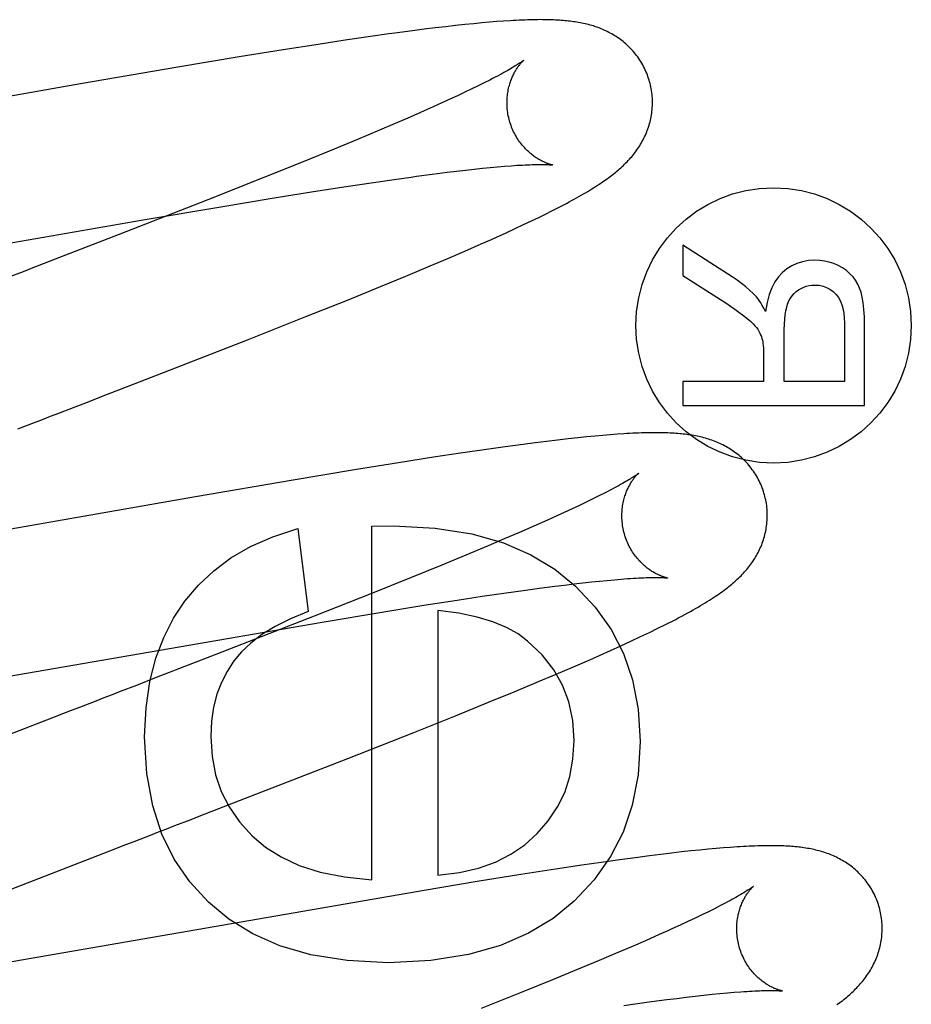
# Model space of a CAD drawing. Header units: inches. Extents: x 0 to 291, y 0 to 188.
# Tile 64 of 94: x 61.577 to 61.699, y 97.284 to 97.42. Entities that reach past the tile are written whole.
import ezdxf

# ---------------------------------------------------------------- set-up
doc = ezdxf.new("R2010")
doc.units = ezdxf.units.IN
doc.header["$LTSCALE"] = 16.01262
doc.header["$MEASUREMENT"] = 0
doc.linetypes.add('HIDDEN', pattern=[0.2, 0.1, -0.1])
doc.layers.add('DEFAULT_2', color=8, linetype='HIDDEN')

msp = doc.modelspace()

# ---------------------------------------------------------------- linework, layer by layer
at = {"layer": 'DEFAULT_2', "color": 8, "linetype": 'HIDDEN'}
for p, q in [((61.6411, 97.4195), (61.64004, 97.41941)), ((61.6421, 97.41959), (61.6411, 97.4195)), ((61.64304, 97.41965), (61.6421, 97.41959)), ((61.63052, 97.41833), (61.62809, 97.41801)), ((61.63211, 97.41853), (61.63052, 97.41833)), ((61.63364, 97.41872), (61.63211, 97.41853)), ((61.63508, 97.41889), (61.63364, 97.41872)), ((61.63644, 97.41905), (61.63508, 97.41889)), ((61.63772, 97.41918), (61.63644, 97.41905)), ((61.63892, 97.4193), (61.63772, 97.41918)), ((61.64004, 97.41941), (61.63892, 97.4193)), ((61.62125, 97.41703), (61.61755, 97.41646)), ((61.62474, 97.41754), (61.62125, 97.41703)), ((61.61273, 97.41571), (61.60669, 97.41473)), ((61.61755, 97.41646), (61.61273, 97.41571)), ((61.60669, 97.41473), (61.59823, 97.41332)), ((61.59823, 97.41332), (61.58485, 97.41103)), ((61.64115, 97.41156), (61.64038, 97.41117)), ((61.58485, 97.41103), (61.54953, 97.40486)), ((61.63866, 97.41033), (61.63772, 97.40987)), ((61.63955, 97.41076), (61.63866, 97.41033)), ((61.64038, 97.41117), (61.63955, 97.41076)), ((61.63565, 97.40891), (61.63453, 97.4084)), ((61.63671, 97.4094), (61.63565, 97.40891)), ((61.63772, 97.40987), (61.63671, 97.4094)), ((61.63213, 97.40732), (61.63019, 97.40647)), ((61.63335, 97.40787), (61.63213, 97.40732)), ((61.63453, 97.4084), (61.63335, 97.40787)), ((61.63019, 97.40647), (61.62814, 97.40558)), ((61.62598, 97.40466), (61.62294, 97.40339)), ((61.62814, 97.40558), (61.62598, 97.40466)), ((61.62294, 97.40339), (61.61973, 97.40205)), ((61.61973, 97.40205), (61.61548, 97.40032)), ((61.61548, 97.40032), (61.61007, 97.39814)), ((61.63782, 97.39917), (61.639, 97.3993)), ((61.639, 97.3993), (61.64013, 97.39942)), ((61.64013, 97.39942), (61.6412, 97.39953)), ((61.6412, 97.39953), (61.64221, 97.39962)), ((61.64221, 97.39962), (61.64316, 97.3997)), ((61.61007, 97.39814), (61.60238, 97.39509)), ((61.62482, 97.39743), (61.628, 97.3979)), ((61.63106, 97.39832), (61.63323, 97.39861)), ((61.63323, 97.39861), (61.63527, 97.39887)), ((61.63527, 97.39887), (61.63657, 97.39903)), ((61.63657, 97.39903), (61.63782, 97.39917)), ((61.61691, 97.39622), (61.62141, 97.39692)), ((61.62141, 97.39692), (61.62482, 97.39743)), ((61.60415, 97.39413), (61.6112, 97.3953)), ((61.6112, 97.3953), (61.61691, 97.39622)), ((61.60238, 97.39509), (61.59004, 97.39026)), ((61.59346, 97.39232), (61.60415, 97.39413)), ((61.64968, 97.39357), (61.65051, 97.39399)), ((61.65051, 97.39399), (61.65129, 97.3944)), ((61.64685, 97.39218), (61.64786, 97.39267)), ((61.64786, 97.39267), (61.6488, 97.39313)), ((61.6488, 97.39313), (61.64968, 97.39357)), ((61.53635, 97.38241), (61.59346, 97.39232)), ((61.64338, 97.39056), (61.64462, 97.39112)), ((61.64462, 97.39112), (61.64577, 97.39167)), ((61.64577, 97.39167), (61.64685, 97.39218)), ((61.59004, 97.39026), (61.58139, 97.38691)), ((61.6377, 97.38803), (61.63995, 97.38902)), ((61.63995, 97.38902), (61.64138, 97.38965)), ((61.66765, 97.38883), (61.66765, 97.38467)), ((61.67446, 97.38448), (61.66765, 97.38883)), ((61.63295, 97.386), (61.63536, 97.38702)), ((61.63536, 97.38702), (61.6377, 97.38803)), ((61.62961, 97.3846), (61.63295, 97.386)), ((61.62612, 97.38316), (61.62961, 97.3846)), ((61.66765, 97.38467), (61.67285, 97.38136)), ((61.62157, 97.38131), (61.62612, 97.38316)), ((61.61585, 97.37902), (61.62157, 97.38131)), ((61.60784, 97.37585), (61.61585, 97.37902)), ((61.68989, 97.37802), (61.68989, 97.37011)), ((61.69265, 97.3668), (61.69265, 97.37788)), ((61.68162, 97.37011), (61.68162, 97.37722)), ((61.59296, 97.37004), (61.60784, 97.37585)), ((61.67876, 97.37394), (61.67876, 97.37011)), ((61.58856, 97.36834), (61.59296, 97.37004)), ((61.66765, 97.37011), (61.66765, 97.3668)), ((61.67876, 97.37011), (61.66765, 97.37011)), ((61.68989, 97.37011), (61.68162, 97.37011)), ((61.66765, 97.3668), (61.69265, 97.3668)), ((61.65667, 97.3627), (61.6556, 97.3626)), ((61.65768, 97.36278), (61.65667, 97.3627)), ((61.65863, 97.36285), (61.65768, 97.36278)), ((61.64573, 97.36146), (61.64325, 97.36113)), ((61.64735, 97.36167), (61.64573, 97.36146)), ((61.64894, 97.36187), (61.64735, 97.36167)), ((61.65046, 97.36205), (61.64894, 97.36187)), ((61.65189, 97.36222), (61.65046, 97.36205)), ((61.65322, 97.36236), (61.65189, 97.36222)), ((61.65445, 97.36249), (61.65322, 97.36236)), ((61.6556, 97.3626), (61.65445, 97.36249)), ((61.63712, 97.36025), (61.63341, 97.35968)), ((61.64067, 97.36077), (61.63712, 97.36025)), ((61.64325, 97.36113), (61.64067, 97.36077)), ((61.62859, 97.35893), (61.62255, 97.35795)), ((61.63341, 97.35968), (61.62859, 97.35893)), ((61.62255, 97.35795), (61.61408, 97.35654)), ((61.61408, 97.35654), (61.60069, 97.35424)), ((61.6569, 97.35475), (61.65613, 97.35436)), ((61.60069, 97.35424), (61.56532, 97.34806)), ((61.6544, 97.35351), (61.65345, 97.35305)), ((61.65529, 97.35395), (61.6544, 97.35351)), ((61.65613, 97.35436), (61.65529, 97.35395)), ((61.65137, 97.35208), (61.65024, 97.35157)), ((61.65244, 97.35258), (61.65137, 97.35208)), ((61.65345, 97.35305), (61.65244, 97.35258)), ((61.64907, 97.35104), (61.6472, 97.35021)), ((61.65024, 97.35157), (61.64907, 97.35104)), ((61.61474, 97.34991), (61.61615, 97.33849)), ((61.62493, 97.35021), (61.62788, 97.35027)), ((61.62493, 97.30159), (61.62493, 97.35021)), ((61.64522, 97.34935), (61.64312, 97.34845)), ((61.6472, 97.35021), (61.64522, 97.34935)), ((61.64312, 97.34845), (61.64092, 97.34751)), ((61.64092, 97.34751), (61.63783, 97.34622)), ((61.63783, 97.34622), (61.63456, 97.34487)), ((61.63456, 97.34487), (61.63025, 97.34312)), ((61.63025, 97.34312), (61.62477, 97.34092)), ((61.65269, 97.34227), (61.65393, 97.34242)), ((61.65393, 97.34242), (61.6551, 97.34255)), ((61.6551, 97.34255), (61.65622, 97.34266)), ((61.65622, 97.34266), (61.65728, 97.34276)), ((61.65728, 97.34276), (61.65827, 97.34285)), ((61.65827, 97.34285), (61.65921, 97.34293)), ((61.6401, 97.34057), (61.64338, 97.34105)), ((61.64338, 97.34105), (61.64572, 97.34138)), ((61.64572, 97.34138), (61.64795, 97.34168)), ((61.64795, 97.34168), (61.65006, 97.34195)), ((61.65006, 97.34195), (61.6514, 97.34212)), ((61.6514, 97.34212), (61.65269, 97.34227)), ((61.62477, 97.34092), (61.61701, 97.33784)), ((61.63208, 97.33933), (61.63664, 97.34004)), ((61.63664, 97.34004), (61.6401, 97.34057)), ((61.6181, 97.33703), (61.62629, 97.3384)), ((61.62629, 97.3384), (61.63208, 97.33933)), ((61.63401, 97.33861), (61.63401, 97.3022)), ((61.55432, 97.32599), (61.6181, 97.33703)), ((61.61701, 97.33784), (61.60349, 97.33256)), ((61.66186, 97.33502), (61.66311, 97.33561)), ((61.66311, 97.33561), (61.66425, 97.33617)), ((61.66425, 97.33617), (61.66529, 97.33669)), ((61.65915, 97.33376), (61.66054, 97.33439)), ((61.66054, 97.33439), (61.66186, 97.33502)), ((61.65633, 97.33249), (61.65775, 97.33312)), ((61.65775, 97.33312), (61.65915, 97.33376)), ((61.60349, 97.33256), (61.59587, 97.32961)), ((61.65263, 97.33087), (61.65488, 97.33185)), ((61.65488, 97.33185), (61.65633, 97.33249)), ((61.65028, 97.32986), (61.65263, 97.33087)), ((61.64448, 97.32743), (61.64785, 97.32883)), ((61.64785, 97.32883), (61.65028, 97.32986)), ((61.64097, 97.32599), (61.64448, 97.32743)), ((61.6364, 97.32413), (61.64097, 97.32599)), ((61.5802, 97.32355), (61.56664, 97.31828)), ((61.63067, 97.32184), (61.6364, 97.32413)), ((61.62161, 97.31826), (61.63067, 97.32184)), ((61.60448, 97.3116), (61.62161, 97.31826)), ((61.67116, 97.30579), (61.67001, 97.30567)), ((61.67224, 97.30588), (61.67116, 97.30579)), ((61.67326, 97.30597), (61.67224, 97.30588)), ((61.67422, 97.30604), (61.67326, 97.30597)), ((61.57213, 97.29906), (61.58888, 97.30557)), ((61.66149, 97.30467), (61.659, 97.30433)), ((61.6631, 97.30488), (61.66149, 97.30467)), ((61.66465, 97.30507), (61.6631, 97.30488)), ((61.66611, 97.30525), (61.66465, 97.30507)), ((61.66749, 97.30541), (61.66611, 97.30525)), ((61.66879, 97.30555), (61.66749, 97.30541)), ((61.67001, 97.30567), (61.66879, 97.30555)), ((61.6538, 97.30359), (61.65015, 97.30304)), ((61.65645, 97.30397), (61.6538, 97.30359)), ((61.659, 97.30433), (61.65645, 97.30397)), ((61.6454, 97.3023), (61.63942, 97.30134)), ((61.65015, 97.30304), (61.6454, 97.3023)), ((61.63942, 97.30134), (61.63213, 97.30013)), ((61.63213, 97.30013), (61.57675, 97.29052)), ((61.67277, 97.298), (61.67201, 97.29761)), ((61.66936, 97.29632), (61.66836, 97.29585)), ((61.6703, 97.29677), (61.66936, 97.29632)), ((61.67119, 97.2972), (61.6703, 97.29677)), ((61.67201, 97.29761), (61.67119, 97.2972)), ((61.66836, 97.29585), (61.6673, 97.29536)), ((61.66441, 97.29405), (61.66252, 97.29321)), ((61.66561, 97.29459), (61.66441, 97.29405)), ((61.66052, 97.29234), (61.6584, 97.29144)), ((61.66252, 97.29321), (61.66052, 97.29234)), ((61.6584, 97.29144), (61.65618, 97.2905)), ((61.57675, 97.29052), (61.564, 97.28835)), ((61.65618, 97.2905), (61.65306, 97.2892)), ((61.65306, 97.2892), (61.64977, 97.28784)), ((61.64977, 97.28784), (61.64544, 97.28608)), ((61.64544, 97.28608), (61.63994, 97.28388)), ((61.66814, 97.28544), (61.66939, 97.28559)), ((61.66939, 97.28559), (61.67058, 97.28572)), ((61.67058, 97.28572), (61.67171, 97.28584)), ((61.67171, 97.28584), (61.67278, 97.28595)), ((61.67278, 97.28595), (61.67379, 97.28604)), ((61.67379, 97.28604), (61.67474, 97.28612)), ((61.65954, 97.28431), (61.6611, 97.28453)), ((61.6611, 97.28453), (61.66335, 97.28483)), ((61.66335, 97.28483), (61.66548, 97.28511)), ((61.66548, 97.28511), (61.66684, 97.28528)), ((61.66684, 97.28528), (61.66814, 97.28544))]:
    msp.add_line(p, q, dxfattribs=at)
for points in [[(61.66311, 97.41133), (61.66304, 97.41154), (61.66297, 97.41179), (61.66288, 97.41203), (61.6628, 97.41227), (61.6627, 97.41251), (61.6626, 97.41275), (61.6625, 97.41298), (61.66238, 97.41321), (61.66227, 97.41344), (61.66215, 97.41366), (61.66202, 97.41388), (61.66189, 97.4141), (61.66175, 97.41431), (61.66161, 97.41452), (61.66147, 97.41473), (61.66132, 97.41493), (61.66117, 97.41513), (61.66101, 97.41532), (61.66085, 97.41551), (61.66068, 97.41569), (61.66052, 97.41587), (61.66035, 97.41604), (61.66017, 97.41621), (61.66, 97.41637), (61.65982, 97.41653), (61.65964, 97.41669), (61.65946, 97.41684), (61.65927, 97.41699), (61.65909, 97.41713), (61.6589, 97.41726), (61.6587, 97.4174), (61.65851, 97.41753), (61.65831, 97.41765), (61.65811, 97.41778), (61.65791, 97.41789), (61.6577, 97.41801), (61.6575, 97.41811), (61.65729, 97.41822), (61.65708, 97.41832), (61.65688, 97.41842), (61.65667, 97.41851), (61.65646, 97.4186), (61.65624, 97.41868), (61.65603, 97.41876), (61.65581, 97.41884), (61.65559, 97.41891), (61.65537, 97.41899), (61.65515, 97.41905), (61.65493, 97.41912), (61.6547, 97.41918), (61.65448, 97.41923), (61.65425, 97.41929), (61.65403, 97.41934), (61.6538, 97.41939), (61.65357, 97.41943), (61.65335, 97.41947), (61.65312, 97.41951), (61.65289, 97.41955), (61.65265, 97.41958), (61.65242, 97.41962), (61.65218, 97.41965), (61.65195, 97.41967), (61.6517, 97.4197), (61.65146, 97.41972), (61.65121, 97.41974), (61.65096, 97.41976), (61.6507, 97.41978), (61.65043, 97.4198), (61.65016, 97.41981), (61.64988, 97.41982), (61.6496, 97.41983), (61.64931, 97.41984), (61.64901, 97.41985), (61.6487, 97.41985), (61.64839, 97.41985), (61.64807, 97.41986), (61.64774, 97.41985), (61.6474, 97.41985), (61.64705, 97.41984), (61.6467, 97.41984), (61.64633, 97.41982), (61.64596, 97.41981), (61.64557, 97.4198), (61.64518, 97.41978), (61.64477, 97.41976), (61.64436, 97.41974), (61.64393, 97.41971), (61.64304, 97.41965)], [(61.62809, 97.41801), (61.62727, 97.41789), (61.62474, 97.41754)], [(61.64579, 97.41427), (61.64579, 97.41427), (61.64578, 97.41426), (61.64576, 97.41425), (61.64573, 97.41423), (61.6457, 97.4142), (61.64566, 97.41417), (61.64561, 97.41413), (61.64555, 97.41409), (61.64548, 97.41404), (61.64539, 97.41398), (61.6453, 97.41392), (61.64519, 97.41384), (61.64507, 97.41377), (61.64494, 97.41368), (61.64479, 97.41359), (61.64463, 97.41349), (61.64446, 97.41338), (61.64427, 97.41327), (61.64406, 97.41315), (61.64384, 97.41302), (61.6436, 97.41288), (61.64335, 97.41274), (61.64308, 97.41259), (61.6428, 97.41243), (61.6425, 97.41227), (61.64219, 97.41211), (61.64186, 97.41193), (61.64151, 97.41175), (61.64115, 97.41156)], [(61.64384, 97.40597), (61.64378, 97.40617), (61.64373, 97.40641), (61.64368, 97.40664), (61.64363, 97.40688), (61.6436, 97.40711), (61.64357, 97.40735), (61.64354, 97.40758), (61.64352, 97.40782), (61.64351, 97.40805), (61.6435, 97.40828), (61.6435, 97.40851), (61.64351, 97.40873), (61.64352, 97.40896), (61.64353, 97.40918), (61.64355, 97.40939), (61.64358, 97.40961), (61.64361, 97.40982), (61.64364, 97.41002), (61.64368, 97.41022), (61.64372, 97.41042), (61.64377, 97.41061), (61.64382, 97.4108), (61.64387, 97.41098), (61.64392, 97.41115), (61.64398, 97.41132), (61.64404, 97.41149), (61.6441, 97.41165), (61.64416, 97.4118), (61.64422, 97.41195), (61.64429, 97.41209), (61.64435, 97.41223), (61.64442, 97.41237), (61.64448, 97.4125), (61.64455, 97.41262), (61.64462, 97.41274), (61.64468, 97.41286), (61.64475, 97.41297), (61.64481, 97.41307), (61.64488, 97.41317), (61.64494, 97.41327), (61.64501, 97.41336), (61.64507, 97.41345), (61.64513, 97.41354), (61.6452, 97.41362), (61.64525, 97.41369), (61.64531, 97.41376), (61.64537, 97.41383), (61.64542, 97.41389), (61.64547, 97.41395), (61.64552, 97.414), (61.64557, 97.41405), (61.64561, 97.4141), (61.64565, 97.41413), (61.64568, 97.41417), (61.64571, 97.4142), (61.64574, 97.41422), (61.64576, 97.41424), (61.64577, 97.41426), (61.64578, 97.41427), (61.64579, 97.41427)], [(61.65984, 97.40015), (61.66, 97.40032), (61.66017, 97.40049), (61.66033, 97.40066), (61.66048, 97.40084), (61.66064, 97.40101), (61.66079, 97.40119), (61.66093, 97.40138), (61.66108, 97.40156), (61.66122, 97.40175), (61.66135, 97.40194), (61.66148, 97.40213), (61.66161, 97.40232), (61.66174, 97.40252), (61.66186, 97.40272), (61.66198, 97.40292), (61.6621, 97.40313), (61.66221, 97.40334), (61.66232, 97.40355), (61.66242, 97.40376), (61.66252, 97.40398), (61.66262, 97.4042), (61.66271, 97.40442), (61.66279, 97.40464), (61.66288, 97.40487), (61.66295, 97.40509), (61.66303, 97.40533), (61.66309, 97.40556), (61.66316, 97.4058), (61.66321, 97.40604), (61.66327, 97.40628), (61.66332, 97.40652), (61.66336, 97.40677), (61.6634, 97.40702), (61.66343, 97.40727), (61.66345, 97.40752), (61.66347, 97.40777), (61.66349, 97.40803), (61.66349, 97.40829), (61.66349, 97.40854), (61.66349, 97.4088), (61.66348, 97.40906), (61.66346, 97.40932), (61.66344, 97.40958), (61.66341, 97.40984), (61.66337, 97.4101), (61.66333, 97.41035), (61.66328, 97.41061), (61.66322, 97.41086), (61.66316, 97.41112), (61.66311, 97.41133)], [(61.64979, 97.39987), (61.64978, 97.39987), (61.64977, 97.39988), (61.64975, 97.39988), (61.64972, 97.39989), (61.64968, 97.39989), (61.64964, 97.3999), (61.64959, 97.39992), (61.64954, 97.39993), (61.64948, 97.39995), (61.64942, 97.39996), (61.64935, 97.39999), (61.64927, 97.40001), (61.6492, 97.40004), (61.64911, 97.40006), (61.64903, 97.4001), (61.64894, 97.40013), (61.64884, 97.40017), (61.64875, 97.40021), (61.64865, 97.40025), (61.64854, 97.4003), (61.64844, 97.40035), (61.64833, 97.4004), (61.64822, 97.40046), (61.64811, 97.40052), (61.64799, 97.40058), (61.64787, 97.40065), (61.64775, 97.40072), (61.64763, 97.4008), (61.6475, 97.40088), (61.64737, 97.40097), (61.64725, 97.40106), (61.64712, 97.40115), (61.64698, 97.40125), (61.64685, 97.40136), (61.64672, 97.40147), (61.64658, 97.40158), (61.64644, 97.40171), (61.64631, 97.40184), (61.64617, 97.40197), (61.64603, 97.40211), (61.64589, 97.40226), (61.64576, 97.40241), (61.64562, 97.40257), (61.64549, 97.40273), (61.64536, 97.4029), (61.64523, 97.40307), (61.6451, 97.40325), (61.64498, 97.40344), (61.64486, 97.40363), (61.64474, 97.40383), (61.64463, 97.40403), (61.64452, 97.40423), (61.64441, 97.40444), (61.64431, 97.40465), (61.64422, 97.40487), (61.64413, 97.40509), (61.64405, 97.40532), (61.64397, 97.40554), (61.64389, 97.40577), (61.64384, 97.40597)], [(61.64316, 97.3997), (61.64405, 97.39977), (61.64447, 97.3998), (61.64487, 97.39983), (61.64526, 97.39985), (61.64563, 97.39987), (61.64598, 97.39989), (61.64632, 97.3999), (61.64664, 97.39992), (61.64694, 97.39993), (61.64722, 97.39993), (61.64748, 97.39994), (61.64773, 97.39994), (61.64796, 97.39995), (61.64817, 97.39995), (61.64837, 97.39995), (61.64855, 97.39994), (61.64871, 97.39994), (61.64887, 97.39994), (61.64901, 97.39993), (61.64913, 97.39993), (61.64925, 97.39992), (61.64935, 97.39991), (61.64944, 97.39991), (61.64952, 97.3999), (61.64959, 97.3999), (61.64964, 97.39989), (61.64969, 97.39989), (61.64973, 97.39988), (61.64976, 97.39988), (61.64978, 97.39987), (61.64979, 97.39987)], [(61.65129, 97.3944), (61.65166, 97.3946), (61.65203, 97.39479), (61.65238, 97.39498), (61.65272, 97.39517), (61.65306, 97.39536), (61.65338, 97.39554), (61.65369, 97.39572), (61.654, 97.3959), (61.6543, 97.39607), (61.65459, 97.39624), (61.65487, 97.39641), (61.65514, 97.39658), (61.65541, 97.39674), (61.65566, 97.39691), (61.65591, 97.39707), (61.65616, 97.39722), (61.65639, 97.39738), (61.65662, 97.39754), (61.65685, 97.39769), (61.65706, 97.39784), (61.65727, 97.39799), (61.65748, 97.39814), (61.65768, 97.39829), (61.65787, 97.39844), (61.65807, 97.39859), (61.65826, 97.39874), (61.65844, 97.39889), (61.65862, 97.39904), (61.65881, 97.39919), (61.65898, 97.39935), (61.65916, 97.3995), (61.65933, 97.39966), (61.6595, 97.39982), (61.65967, 97.39998), (61.65984, 97.40015)], [(61.628, 97.3979), (61.63032, 97.39822), (61.63106, 97.39832)], [(61.64138, 97.38965), (61.64207, 97.38996), (61.64338, 97.39056)], [(61.58139, 97.38691), (61.57808, 97.38563), (61.57697, 97.3852)], [(61.68583, 97.38678), (61.68494, 97.38673), (61.68411, 97.38658), (61.68335, 97.38634), (61.68265, 97.38601), (61.68198, 97.38558), (61.68135, 97.38506)], [(61.6896, 97.38573), (61.68901, 97.38605), (61.68841, 97.38632), (61.6878, 97.38652), (61.68717, 97.38666), (61.68651, 97.38675), (61.68583, 97.38678)], [(61.69197, 97.38296), (61.69173, 97.38351), (61.69143, 97.38402), (61.69107, 97.38449), (61.69065, 97.38493), (61.69016, 97.38535), (61.6896, 97.38573)], [(61.57697, 97.3852), (61.57475, 97.38434), (61.57363, 97.38391), (61.57251, 97.38348), (61.57139, 97.38304), (61.56915, 97.38217)], [(61.67778, 97.38173), (61.67734, 97.38219), (61.67685, 97.38265), (61.67632, 97.38311), (61.67575, 97.38357), (61.67513, 97.38403), (61.67446, 97.38448)], [(61.68135, 97.38506), (61.68082, 97.38449), (61.68034, 97.38381), (61.67991, 97.383), (61.67954, 97.38206), (61.67925, 97.38097), (61.67903, 97.37974)], [(61.68358, 97.38271), (61.68393, 97.38291), (61.68429, 97.38308), (61.68465, 97.38321), (61.68503, 97.3833), (61.68542, 97.38335), (61.68583, 97.38337)], [(61.68583, 97.38337), (61.68641, 97.38333), (61.68695, 97.38322), (61.68744, 97.38305), (61.6879, 97.3828), (61.68834, 97.38247), (61.68874, 97.38207)], [(61.69265, 97.37788), (61.69263, 97.379), (61.69257, 97.38001), (61.69247, 97.38091), (61.69233, 97.38169), (61.69217, 97.38238), (61.69197, 97.38296)], [(61.67903, 97.37974), (61.67881, 97.38017), (61.67859, 97.38057), (61.67838, 97.38092), (61.67818, 97.38123), (61.67798, 97.3815), (61.67778, 97.38173)], [(61.68208, 97.38076), (61.68226, 97.38119), (61.68247, 97.38157), (61.6827, 97.3819), (61.68296, 97.3822), (61.68326, 97.38247), (61.68358, 97.38271)], [(61.68874, 97.38207), (61.68907, 97.38165), (61.68934, 97.38114), (61.68957, 97.38052), (61.68974, 97.3798), (61.68985, 97.37897), (61.68989, 97.37802)], [(61.67285, 97.38136), (61.67357, 97.3809), (61.67424, 97.38046), (61.67484, 97.38004), (61.67538, 97.37965), (61.67587, 97.37929), (61.67629, 97.37896)], [(61.68162, 97.37722), (61.68164, 97.37798), (61.68168, 97.37867), (61.68174, 97.37929), (61.68183, 97.37984), (61.68195, 97.38034), (61.68208, 97.38076)], [(61.67629, 97.37896), (61.67668, 97.37865), (61.67703, 97.37834), (61.67733, 97.37805), (61.67758, 97.37778), (61.6778, 97.37752), (61.67796, 97.37728)], [(61.67796, 97.37728), (61.67812, 97.37703), (61.67825, 97.37677), (61.67837, 97.37652), (61.67847, 97.37627), (61.67855, 97.37603), (61.67862, 97.37578)], [(61.67862, 97.37578), (61.67866, 97.37558), (61.67869, 97.37534), (61.67872, 97.37506), (61.67874, 97.37473), (61.67875, 97.37436), (61.67876, 97.37394)], [(61.58412, 97.36662), (61.58523, 97.36705), (61.58856, 97.36834)], [(61.57627, 97.36359), (61.57852, 97.36446), (61.57964, 97.36489), (61.58076, 97.36532), (61.58188, 97.36576), (61.58412, 97.36662)], [(61.6789, 97.35454), (61.67883, 97.35475), (61.67876, 97.355), (61.67867, 97.35525), (61.67858, 97.35549), (61.67849, 97.35574), (61.67838, 97.35598), (61.67828, 97.35621), (61.67816, 97.35645), (61.67804, 97.35668), (61.67792, 97.3569), (61.67779, 97.35713), (61.67766, 97.35735), (61.67752, 97.35756), (61.67737, 97.35778), (61.67722, 97.35798), (61.67707, 97.35819), (61.67692, 97.35838), (61.67676, 97.35858), (61.67659, 97.35877), (61.67642, 97.35895), (61.67625, 97.35913), (61.67608, 97.35931), (61.6759, 97.35948), (61.67572, 97.35964), (61.67554, 97.3598), (61.67536, 97.35996), (61.67517, 97.36011), (61.67498, 97.36026), (61.67479, 97.3604), (61.6746, 97.36054), (61.6744, 97.36067), (61.6742, 97.3608), (61.674, 97.36092), (61.6738, 97.36105), (61.67359, 97.36116), (61.67338, 97.36128), (61.67317, 97.36138), (61.67296, 97.36149), (61.67275, 97.36159), (61.67254, 97.36168), (61.67233, 97.36177), (61.67211, 97.36186), (61.67189, 97.36194), (61.67167, 97.36202), (61.67145, 97.3621), (61.67123, 97.36217), (61.671, 97.36224), (61.67078, 97.36231), (61.67055, 97.36237), (61.67032, 97.36243), (61.67009, 97.36249), (61.66986, 97.36254), (61.66963, 97.36259), (61.6694, 97.36263), (61.66917, 97.36268), (61.66893, 97.36272), (61.6687, 97.36276), (61.66846, 97.36279), (61.66822, 97.36282), (61.66798, 97.36285), (61.66774, 97.36288), (61.66749, 97.36291), (61.66724, 97.36293), (61.66698, 97.36295), (61.66672, 97.36297), (61.66646, 97.36299), (61.66618, 97.36301), (61.66591, 97.36302), (61.66562, 97.36303), (61.66533, 97.36304), (61.66503, 97.36305), (61.66472, 97.36306), (61.66441, 97.36306), (61.66409, 97.36306), (61.66376, 97.36306), (61.66342, 97.36306), (61.66307, 97.36306), (61.66272, 97.36305), (61.66236, 97.36304), (61.66198, 97.36303), (61.6616, 97.36302), (61.66121, 97.363), (61.6608, 97.36298), (61.66039, 97.36296), (61.65997, 97.36294), (61.65954, 97.36291), (61.65863, 97.36285)], [(61.66158, 97.35748), (61.66158, 97.35748), (61.66157, 97.35747), (61.66155, 97.35745), (61.66152, 97.35743), (61.66149, 97.35741), (61.66145, 97.35738), (61.66139, 97.35734), (61.66133, 97.35729), (61.66126, 97.35724), (61.66118, 97.35718), (61.66108, 97.35712), (61.66097, 97.35705), (61.66085, 97.35697), (61.66072, 97.35688), (61.66057, 97.35679), (61.66041, 97.35669), (61.66023, 97.35658), (61.66004, 97.35646), (61.65983, 97.35634), (61.65961, 97.35621), (61.65937, 97.35607), (61.65911, 97.35593), (61.65884, 97.35578), (61.65856, 97.35563), (61.65826, 97.35546), (61.65794, 97.35529), (61.65761, 97.35512), (61.65726, 97.35494), (61.6569, 97.35475)], [(61.65963, 97.34918), (61.65957, 97.34938), (61.65952, 97.34961), (61.65947, 97.34985), (61.65942, 97.35008), (61.65939, 97.35032), (61.65936, 97.35056), (61.65933, 97.35079), (61.65931, 97.35103), (61.6593, 97.35126), (61.65929, 97.35149), (61.65929, 97.35172), (61.6593, 97.35195), (61.65931, 97.35217), (61.65932, 97.35239), (61.65934, 97.35261), (61.65937, 97.35282), (61.6594, 97.35303), (61.65943, 97.35324), (61.65947, 97.35344), (61.65952, 97.35363), (61.65956, 97.35382), (61.65961, 97.35401), (61.65966, 97.35419), (61.65972, 97.35437), (61.65977, 97.35454), (61.65983, 97.3547), (61.65989, 97.35486), (61.65995, 97.35502), (61.66002, 97.35517), (61.66008, 97.35531), (61.66014, 97.35545), (61.66021, 97.35558), (61.66028, 97.35571), (61.66034, 97.35584), (61.66041, 97.35595), (61.66048, 97.35607), (61.66054, 97.35618), (61.66061, 97.35629), (61.66067, 97.35639), (61.66074, 97.35648), (61.6608, 97.35658), (61.66087, 97.35667), (61.66093, 97.35675), (61.66099, 97.35683), (61.66105, 97.3569), (61.66111, 97.35698), (61.66116, 97.35704), (61.66122, 97.35711), (61.66127, 97.35716), (61.66131, 97.35722), (61.66136, 97.35726), (61.6614, 97.35731), (61.66144, 97.35735), (61.66147, 97.35738), (61.6615, 97.35741), (61.66153, 97.35743), (61.66155, 97.35745), (61.66157, 97.35747), (61.66157, 97.35747), (61.66158, 97.35748)], [(61.66529, 97.33669), (61.66577, 97.33693), (61.66624, 97.33717), (61.66669, 97.3374), (61.66712, 97.33763), (61.66754, 97.33785), (61.66794, 97.33807), (61.66834, 97.33828), (61.66871, 97.33849), (61.66908, 97.3387), (61.66943, 97.3389), (61.66977, 97.33909), (61.67011, 97.33929), (61.67043, 97.33948), (61.67074, 97.33967), (61.67104, 97.33985), (61.67133, 97.34004), (61.67161, 97.34022), (61.67189, 97.34039), (61.67215, 97.34057), (61.67241, 97.34074), (61.67266, 97.34091), (61.6729, 97.34108), (61.67313, 97.34125), (61.67336, 97.34142), (61.67358, 97.34159), (61.6738, 97.34175), (61.67401, 97.34192), (61.67422, 97.34208), (61.67442, 97.34225), (61.67461, 97.34241), (61.6748, 97.34258), (61.67498, 97.34274), (61.67516, 97.34291), (61.67534, 97.34307), (61.67551, 97.34324), (61.67568, 97.3434), (61.67584, 97.34357), (61.676, 97.34374), (61.67616, 97.34391), (61.67631, 97.34409), (61.67646, 97.34426), (61.67661, 97.34444), (61.67675, 97.34462), (61.67689, 97.34481), (61.67703, 97.34499), (61.67717, 97.34518), (61.6773, 97.34537), (61.67743, 97.34556), (61.67755, 97.34576), (61.67767, 97.34596), (61.67779, 97.34616), (61.67791, 97.34637), (61.67802, 97.34658), (61.67812, 97.34679), (61.67823, 97.347), (61.67832, 97.34721), (61.67842, 97.34743), (61.67851, 97.34765), (61.67859, 97.34788), (61.67868, 97.3481), (61.67875, 97.34833), (61.67882, 97.34856), (61.67889, 97.34879), (61.67895, 97.34903), (61.67901, 97.34927), (61.67906, 97.34951), (61.67911, 97.34975), (61.67915, 97.35), (61.67919, 97.35025), (61.67922, 97.3505), (61.67924, 97.35075), (61.67926, 97.351), (61.67928, 97.35125), (61.67928, 97.35151), (61.67928, 97.35176), (61.67928, 97.35202), (61.67927, 97.35228), (61.67925, 97.35254), (61.67923, 97.35279), (61.6792, 97.35305), (61.67916, 97.35331), (61.67912, 97.35357), (61.67907, 97.35382), (61.67901, 97.35408), (61.67895, 97.35433), (61.6789, 97.35454)], [(61.59922, 97.33989), (61.60108, 97.34209), (61.60319, 97.34408), (61.60555, 97.34585), (61.60823, 97.3474), (61.6113, 97.34876), (61.61474, 97.34991)], [(61.62788, 97.35027), (61.63361, 97.34995), (61.63867, 97.34917), (61.643, 97.34793), (61.64676, 97.34629), (61.65008, 97.34431), (61.65291, 97.34197)], [(61.66557, 97.34308), (61.66558, 97.34308), (61.66558, 97.34308), (61.66558, 97.34308), (61.66556, 97.34308), (61.66554, 97.34309), (61.66552, 97.34309), (61.66548, 97.3431), (61.66544, 97.34311), (61.66539, 97.34312), (61.66534, 97.34314), (61.66528, 97.34315), (61.66522, 97.34317), (61.66515, 97.34319), (61.66508, 97.34321), (61.665, 97.34324), (61.66492, 97.34327), (61.66483, 97.3433), (61.66474, 97.34333), (61.66465, 97.34337), (61.66455, 97.34341), (61.66445, 97.34345), (61.66435, 97.3435), (61.66424, 97.34355), (61.66414, 97.3436), (61.66402, 97.34366), (61.66391, 97.34372), (61.66379, 97.34378), (61.66368, 97.34385), (61.66355, 97.34392), (61.66343, 97.344), (61.66331, 97.34408), (61.66318, 97.34417), (61.66305, 97.34426), (61.66292, 97.34435), (61.66279, 97.34445), (61.66265, 97.34456), (61.66252, 97.34467), (61.66238, 97.34478), (61.66225, 97.34491), (61.66211, 97.34503), (61.66197, 97.34517), (61.66183, 97.34531), (61.66169, 97.34545), (61.66156, 97.34561), (61.66142, 97.34576), (61.66129, 97.34593), (61.66116, 97.3461), (61.66103, 97.34627), (61.6609, 97.34645), (61.66077, 97.34664), (61.66065, 97.34683), (61.66053, 97.34703), (61.66042, 97.34723), (61.66031, 97.34743), (61.66021, 97.34764), (61.66011, 97.34786), (61.66001, 97.34808), (61.65992, 97.3483), (61.65984, 97.34852), (61.65976, 97.34875), (61.65969, 97.34898), (61.65963, 97.34918)], [(61.65921, 97.34293), (61.66008, 97.343), (61.66049, 97.34302), (61.66089, 97.34305), (61.66127, 97.34307), (61.66163, 97.34309), (61.66197, 97.34311), (61.66229, 97.34312), (61.66259, 97.34313), (61.66287, 97.34314), (61.66313, 97.34315), (61.66338, 97.34315), (61.66361, 97.34315), (61.66382, 97.34315), (61.66402, 97.34315), (61.6642, 97.34315), (61.66437, 97.34315), (61.66453, 97.34315), (61.66467, 97.34314), (61.66481, 97.34314), (61.66493, 97.34313), (61.66504, 97.34313), (61.66514, 97.34312), (61.66522, 97.34312), (61.6653, 97.34311), (61.66537, 97.34311), (61.66543, 97.3431), (61.66548, 97.34309), (61.66552, 97.34309), (61.66555, 97.34309), (61.66557, 97.34308), (61.66557, 97.34308)], [(61.65291, 97.34197), (61.65561, 97.33909), (61.65781, 97.33598), (61.65952, 97.33269), (61.66075, 97.32909), (61.66152, 97.32505), (61.66182, 97.32062)], [(61.59368, 97.32124), (61.59389, 97.32523), (61.59439, 97.32885), (61.59521, 97.33205), (61.5963, 97.33492), (61.59763, 97.33754), (61.59922, 97.33989)], [(61.61615, 97.33849), (61.61373, 97.33748), (61.61161, 97.33642), (61.6098, 97.3353), (61.60827, 97.33413), (61.60698, 97.33292), (61.60595, 97.33168)], [(61.64634, 97.33442), (61.64502, 97.3354), (61.64342, 97.33628), (61.64156, 97.33706), (61.63939, 97.33772), (61.63687, 97.33824), (61.63401, 97.33861)], [(61.65274, 97.32074), (61.65254, 97.32351), (61.652, 97.32606), (61.65115, 97.32835), (61.64994, 97.33047), (61.64833, 97.3325), (61.64634, 97.33442)], [(61.60595, 97.33168), (61.60501, 97.33025), (61.60423, 97.32872), (61.60361, 97.3271), (61.60315, 97.32534), (61.60287, 97.3234), (61.60277, 97.3213)], [(61.59587, 97.32961), (61.59366, 97.32875), (61.59255, 97.32832)], [(61.59255, 97.32832), (61.59032, 97.32746), (61.5892, 97.32703), (61.58808, 97.3266), (61.58696, 97.32616), (61.58471, 97.32529)], [(61.58471, 97.32529), (61.58359, 97.32486), (61.5802, 97.32355)], [(61.60246, 97.29852), (61.59989, 97.3013), (61.59776, 97.30443), (61.59605, 97.30786), (61.59479, 97.31174), (61.594, 97.31622), (61.59368, 97.32124)], [(61.60277, 97.3213), (61.60295, 97.31855), (61.60343, 97.31602), (61.60421, 97.31373), (61.60529, 97.3116), (61.60671, 97.30957), (61.60846, 97.30765)], [(61.64763, 97.30793), (61.64918, 97.30971), (61.65044, 97.31161), (61.65143, 97.31361), (61.65213, 97.31577), (61.65257, 97.31816), (61.65274, 97.32074)], [(61.66182, 97.32062), (61.66151, 97.31603), (61.66072, 97.31186), (61.65947, 97.30815), (61.65772, 97.30478), (61.65547, 97.3016), (61.65272, 97.29866)], [(61.60006, 97.30989), (61.60117, 97.31032), (61.60448, 97.3116)], [(61.59225, 97.30687), (61.59448, 97.30773), (61.5956, 97.30817), (61.59672, 97.3086), (61.59783, 97.30903), (61.60006, 97.30989)], [(61.60846, 97.30765), (61.6103, 97.30609), (61.61247, 97.30473), (61.61494, 97.30357), (61.61781, 97.30264), (61.62115, 97.30198), (61.62493, 97.30159)], [(61.63401, 97.3022), (61.63695, 97.30257), (61.6396, 97.30317), (61.64194, 97.30402), (61.64402, 97.3051), (61.64593, 97.3064), (61.64763, 97.30793)], [(61.58888, 97.30557), (61.59112, 97.30644), (61.59225, 97.30687)], [(61.69469, 97.29775), (61.69463, 97.29796), (61.69455, 97.29821), (61.69446, 97.29845), (61.69437, 97.2987), (61.69428, 97.29894), (61.69418, 97.29918), (61.69407, 97.29941), (61.69396, 97.29965), (61.69384, 97.29988), (61.69372, 97.3001), (61.69359, 97.30033), (61.69345, 97.30054), (61.69332, 97.30076), (61.69317, 97.30097), (61.69303, 97.30118), (61.69287, 97.30138), (61.69272, 97.30158), (61.69256, 97.30177), (61.6924, 97.30196), (61.69223, 97.30214), (61.69206, 97.30232), (61.69189, 97.3025), (61.69171, 97.30267), (61.69154, 97.30283), (61.69136, 97.30299), (61.69117, 97.30315), (61.69099, 97.3033), (61.6908, 97.30345), (61.69061, 97.30359), (61.69042, 97.30373), (61.69022, 97.30386), (61.69002, 97.30399), (61.68982, 97.30411), (61.68962, 97.30424), (61.68941, 97.30435), (61.68921, 97.30447), (61.689, 97.30457), (61.68879, 97.30468), (61.68858, 97.30478), (61.68837, 97.30487), (61.68816, 97.30496), (61.68794, 97.30505), (61.68773, 97.30514), (61.68751, 97.30522), (61.68729, 97.30529), (61.68706, 97.30537), (61.68684, 97.30544), (61.68662, 97.3055), (61.68639, 97.30557), (61.68616, 97.30563), (61.68594, 97.30568), (61.68571, 97.30573), (61.68548, 97.30578), (61.68525, 97.30583), (61.68502, 97.30587), (61.68479, 97.30591), (61.68456, 97.30595), (61.68432, 97.30599), (61.68409, 97.30602), (61.68385, 97.30605), (61.68361, 97.30608), (61.68337, 97.30611), (61.68312, 97.30613), (61.68287, 97.30615), (61.68262, 97.30618), (61.68236, 97.30619), (61.68209, 97.30621), (61.68182, 97.30623), (61.68154, 97.30624), (61.68125, 97.30625), (61.68096, 97.30626), (61.68065, 97.30626), (61.68035, 97.30627), (61.68003, 97.30627), (61.67971, 97.30627), (61.67938, 97.30627), (61.67904, 97.30627), (61.67869, 97.30626), (61.67833, 97.30625), (61.67796, 97.30624), (61.67759, 97.30623), (61.6772, 97.30622), (61.67681, 97.3062), (61.6764, 97.30618), (61.67599, 97.30616), (61.67556, 97.30613), (61.67513, 97.30611), (61.67422, 97.30604)], [(61.67737, 97.30068), (61.67736, 97.30068), (61.67734, 97.30067), (61.67732, 97.30065), (61.67729, 97.30062), (61.67725, 97.30059), (61.6772, 97.30055), (61.67714, 97.30051), (61.67706, 97.30046), (61.67698, 97.3004), (61.67689, 97.30034), (61.67678, 97.30027), (61.67667, 97.30019), (61.67653, 97.30011), (61.67639, 97.30002), (61.67623, 97.29992), (61.67606, 97.29981), (61.67587, 97.2997), (61.67566, 97.29958), (61.67544, 97.29945), (61.67521, 97.29931), (61.67496, 97.29917), (61.67469, 97.29902), (61.67441, 97.29887), (61.67412, 97.29871), (61.6738, 97.29854), (61.67348, 97.29837), (61.67313, 97.29819), (61.67277, 97.298)], [(61.67542, 97.29239), (61.67537, 97.29259), (61.67531, 97.29282), (61.67526, 97.29306), (61.67522, 97.29329), (61.67518, 97.29353), (61.67515, 97.29376), (61.67512, 97.294), (61.6751, 97.29423), (61.67509, 97.29446), (61.67508, 97.29469), (61.67508, 97.29492), (61.67509, 97.29515), (61.6751, 97.29537), (61.67511, 97.29559), (61.67513, 97.29581), (61.67516, 97.29602), (61.67519, 97.29623), (61.67522, 97.29644), (61.67526, 97.29664), (61.6753, 97.29683), (61.67535, 97.29702), (61.6754, 97.29721), (61.67545, 97.29739), (61.6755, 97.29757), (61.67556, 97.29774), (61.67562, 97.2979), (61.67568, 97.29806), (61.67574, 97.29821), (61.6758, 97.29836), (61.67587, 97.29851), (61.67593, 97.29865), (61.676, 97.29878), (61.67606, 97.29891), (61.67613, 97.29903), (61.67619, 97.29915), (61.67626, 97.29927), (61.67633, 97.29938), (61.67639, 97.29948), (61.67646, 97.29959), (61.67652, 97.29968), (61.67659, 97.29978), (61.67665, 97.29986), (61.67671, 97.29995), (61.67677, 97.30003), (61.67683, 97.30011), (61.67689, 97.30018), (61.67695, 97.30024), (61.677, 97.30031), (61.67705, 97.30036), (61.6771, 97.30042), (61.67714, 97.30047), (61.67719, 97.30051), (61.67722, 97.30055), (61.67726, 97.30058), (61.67729, 97.30061), (61.67732, 97.30064), (61.67734, 97.30066), (61.67735, 97.30067), (61.67736, 97.30068), (61.67737, 97.30069)], [(61.6272, 97.29017), (61.62154, 97.2905), (61.61655, 97.29127), (61.61228, 97.29251), (61.60857, 97.29416), (61.60528, 97.29616), (61.60246, 97.29852)], [(61.65272, 97.29866), (61.64984, 97.29627), (61.64645, 97.29425), (61.64262, 97.29257), (61.6382, 97.2913), (61.63304, 97.29051), (61.6272, 97.29017)], [(61.69143, 97.28657), (61.69159, 97.28674), (61.69175, 97.28691), (61.69191, 97.28708), (61.69207, 97.28726), (61.69222, 97.28744), (61.69237, 97.28762), (61.69252, 97.2878), (61.69266, 97.28798), (61.6928, 97.28817), (61.69294, 97.28836), (61.69307, 97.28855), (61.6932, 97.28874), (61.69332, 97.28894), (61.69345, 97.28914), (61.69357, 97.28934), (61.69368, 97.28955), (61.69379, 97.28976), (61.6939, 97.28997), (61.69401, 97.29019), (61.69411, 97.2904), (61.6942, 97.29062), (61.69429, 97.29084), (61.69438, 97.29106), (61.69446, 97.29129), (61.69454, 97.29152), (61.69461, 97.29175), (61.69468, 97.29198), (61.69474, 97.29222), (61.6948, 97.29246), (61.69485, 97.2927), (61.6949, 97.29294), (61.69494, 97.29319), (61.69498, 97.29344), (61.69501, 97.29369), (61.69503, 97.29394), (61.69505, 97.29419), (61.69507, 97.29445), (61.69507, 97.29471), (61.69508, 97.29496), (61.69507, 97.29522), (61.69506, 97.29548), (61.69504, 97.29574), (61.69502, 97.296), (61.69499, 97.29626), (61.69495, 97.29651), (61.69491, 97.29677), (61.69486, 97.29703), (61.69481, 97.29728), (61.69474, 97.29754), (61.69469, 97.29775)], [(61.6673, 97.29536), (61.66618, 97.29485), (61.66561, 97.29459)], [(61.68136, 97.28629), (61.68137, 97.28629), (61.68137, 97.28629), (61.68135, 97.28629), (61.68133, 97.2863), (61.6813, 97.2863), (61.68127, 97.28631), (61.68123, 97.28632), (61.68118, 97.28633), (61.68113, 97.28635), (61.68107, 97.28636), (61.68101, 97.28638), (61.68094, 97.2864), (61.68087, 97.28642), (61.68079, 97.28645), (61.68071, 97.28648), (61.68062, 97.28651), (61.68053, 97.28654), (61.68044, 97.28658), (61.68034, 97.28662), (61.68024, 97.28666), (61.68014, 97.28671), (61.68003, 97.28676), (61.67992, 97.28681), (61.67981, 97.28687), (61.6797, 97.28693), (61.67958, 97.28699), (61.67946, 97.28706), (61.67934, 97.28713), (61.67922, 97.28721), (61.67909, 97.28729), (61.67897, 97.28738), (61.67884, 97.28747), (61.67871, 97.28756), (61.67857, 97.28766), (61.67844, 97.28777), (61.67831, 97.28788), (61.67817, 97.28799), (61.67803, 97.28812), (61.6779, 97.28825), (61.67776, 97.28838), (61.67762, 97.28852), (61.67748, 97.28867), (61.67735, 97.28882), (61.67721, 97.28898), (61.67708, 97.28914), (61.67694, 97.28931), (61.67681, 97.28948), (61.67669, 97.28967), (61.67656, 97.28985), (61.67644, 97.29004), (61.67632, 97.29024), (61.67621, 97.29044), (61.6761, 97.29064), (61.676, 97.29085), (61.6759, 97.29107), (61.6758, 97.29129), (61.67571, 97.29151), (61.67563, 97.29173), (61.67555, 97.29196), (61.67548, 97.29219), (61.67542, 97.29239)], [(61.67474, 97.28612), (61.67564, 97.28619), (61.67606, 97.28622), (61.67646, 97.28624), (61.67685, 97.28627), (61.67721, 97.28629), (61.67756, 97.28631), (61.67788, 97.28632), (61.67819, 97.28633), (61.67848, 97.28634), (61.67875, 97.28635), (61.679, 97.28636), (61.67924, 97.28636), (61.67947, 97.28636), (61.67968, 97.28636), (61.67988, 97.28636), (61.68007, 97.28636), (61.68024, 97.28636), (61.6804, 97.28635), (61.68055, 97.28635), (61.68068, 97.28634), (61.6808, 97.28634), (61.68091, 97.28633), (61.681, 97.28633), (61.68109, 97.28632), (61.68116, 97.28631), (61.68122, 97.28631), (61.68127, 97.2863), (61.68131, 97.2863), (61.68134, 97.2863), (61.68136, 97.28629), (61.68136, 97.28629)], [(61.68886, 97.28442), (61.68907, 97.28456), (61.68927, 97.28471), (61.68946, 97.28486), (61.68966, 97.28501), (61.68984, 97.28516), (61.69003, 97.28531), (61.69021, 97.28546), (61.69039, 97.28562), (61.69057, 97.28577), (61.69075, 97.28593), (61.69092, 97.28608), (61.69109, 97.28624), (61.69126, 97.28641), (61.69143, 97.28657)]]:
    msp.add_lwpolyline(points, dxfattribs=at)
msp.add_circle((61.68015, 97.37781), 0.01893, dxfattribs=at)

doc.saveas('drawing.dxf')
